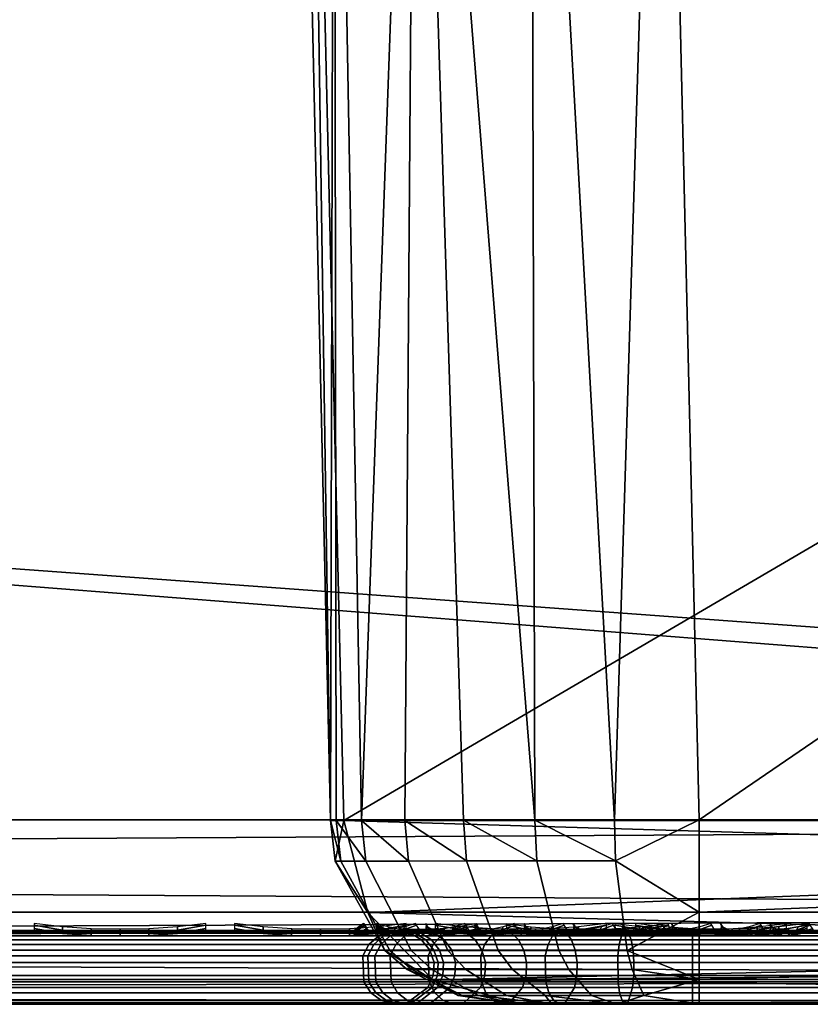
# Model space of a CAD drawing. Header units: inches. Extents: x 0 to 63.6, y -63.6 to 0.
# Tile 157 of 256: x 54.1 to 55.2, y -63.6 to -62.3. Entities that reach past the tile are written whole.
import ezdxf

# ---------------------------------------------------------------- set-up
doc = ezdxf.new("R2010")
doc.units = ezdxf.units.IN
doc.header["$LTSCALE"] = 0.03937
doc.header["$MEASUREMENT"] = 0
for name, color, linetype in [('A-FURN-3-ST', 151, 'Continuous'), ('A-FURN-3-ST-BK', 151, 'Continuous'), ('A-FURN-3-ST-SEAM', 250, 'Continuous'), ('A-FURN-3-STITCH', 15, 'Continuous')]:
    doc.layers.add(name, color=color, linetype=linetype)

msp = doc.modelspace()

# ---------------------------------------------------------------- meshes
at = {"layer": 'A-FURN-3-ST'}
mesh = msp.add_polyface(dxfattribs=at)
corners = [(58.7891, -63.6396, 5.25), (36.1387, -63.6396, 5.25), (58.7891, -63.6061, 5.125), (36.1387, -63.6061, 5.125), (58.7891, -63.5146, 5.0335), (36.1387, -63.5146, 5.0335), (58.7891, -63.3896, 5), (36.1387, -63.3896, 5), (58.1891, -63.3896, 18), (36.7388, -63.3896, 18), (58.1891, -63.5146, 17.9665), (36.7388, -63.5146, 17.9665), (58.1891, -63.6061, 17.875), (36.7388, -63.6061, 17.875), (58.1891, -63.6396, 17.75), (36.7388, -63.6396, 17.75), (36.3576, -63.5924, 17.8203), (36.3841, -63.6275, 17.7562), (36.5579, -63.6275, 17.809), (36.5444, -63.5924, 17.8771), (36.5729, -63.6396, 17.7337), (36.4135, -63.6396, 17.6853), (36.5385, -63.5665, 17.9069), (36.5254, -63.4451, 17.9727), (36.5242, -63.3899, 17.9789), (36.3202, -63.4454, 17.9104), (36.3178, -63.3903, 17.9162), (36.3459, -63.5666, 17.8484), (36.4045, -61.7228, 17.9625), (36.6888, -61.7078, 18), (36.2785, -60.0581, 17.9625), (36.5619, -60.0301, 18), (58.1416, -61.2762, 18), (58.0174, -59.1659, 18), (36.3583, -58.36, 18), (57.8166, -57.0616, 18), (36.0784, -56.7009, 18), (35.7229, -55.0564, 18), (58.0995, -57.0299, 17.9625), (57.8211, -54.9239, 17.9625), (59.0391, -63.6396, 16.9), (35.8887, -63.6396, 5.5), (59.0391, -63.6396, 5.5), (35.8887, -63.6396, 16.9), (36.1377, -63.6396, 17.501), (36.2665, -63.6396, 17.6067), (36.0894, -61.7356, 5), (58.7412, -61.2543, 5), (35.9644, -60.0855, 5), (58.6158, -59.1221, 5), (35.764, -58.4429, 5), (58.413, -56.9959, 5), (35.4886, -56.8111, 5), (35.1388, -55.1937, 5)]
mesh.append_faces([[corners[k] for k in face] for face in [(0, 1, 2), (2, 1, 3), (2, 3, 4), (4, 3, 5), (4, 5, 6), (6, 5, 7), (8, 9, 10), (10, 9, 11), (10, 11, 12), (12, 11, 13), (12, 13, 14), (14, 13, 15), (16, 17, 18, 19), (19, 18, 13), (13, 18, 15), (15, 18, 20), (20, 18, 21), (21, 18, 17), (19, 13, 22), (22, 13, 11), (22, 11, 23), (23, 11, 9), (23, 9, 24), (23, 24, 25), (25, 24, 26), (27, 16, 19, 22), (25, 27, 22, 23), (28, 26, 24), (28, 24, 29), (29, 24, 9), (28, 29, 30), (30, 29, 31), (9, 8, 29), (29, 8, 32), (29, 32, 31), (31, 32, 33), (31, 33, 34), (34, 33, 35), (34, 35, 36), (36, 35, 37), (33, 38, 35), (35, 38, 39), (40, 41, 42), (42, 41, 1), (42, 1, 0), (40, 14, 15), (40, 15, 43), (44, 15, 45), (45, 15, 21), (21, 15, 20), (43, 41, 40), (7, 46, 6), (6, 46, 47), (47, 46, 48), (47, 48, 49), (49, 48, 50), (49, 50, 51), (51, 50, 52), (51, 52, 53)]])
at = {"layer": 'A-FURN-3-ST-BK'}
mesh = msp.add_polyface(dxfattribs=at)
corners = [(59.1145, -59.0866, 16.9), (59.0771, -59.0886, 17.1847), (58.9101, -56.9421, 16.9), (58.0174, -59.1659, 18), (58.0996, -57.0302, 17.9625), (58.3013, -59.1449, 17.9625), (58.1416, -61.2762, 18), (58.4261, -61.2656, 17.9625), (58.4037, -63.3898, 17.9789), (58.61, -63.39, 17.9162), (58.6912, -61.2557, 17.8526), (58.8002, -63.3902, 17.8146), (58.9189, -61.2474, 17.6778), (59.1037, -63.3905, 17.5111), (59.0936, -61.2412, 17.45), (58.5659, -59.1254, 17.8526), (58.7931, -59.1087, 17.6778), (58.9675, -59.0962, 17.45), (55.0504, -63.3896, 18), (55.0009, -61.2934, 18), (54.8717, -59.2006, 18), (57.8166, -57.0616, 18), (54.8227, -61.3508, 18.0337), (54.6997, -59.3144, 18.0337), (54.6667, -61.3573, 18.1303), (54.544, -59.3267, 18.1303), (54.556, -61.3619, 18.2768), (54.4336, -59.3354, 18.2768), (54.5057, -61.364, 18.4534), (54.3834, -59.3394, 18.4534), (54.5203, -61.3129, 18.6363), (54.3921, -59.2384, 18.6363), (54.1859, -57.3206, 18.4534), (54.236, -57.3148, 18.2768), (54.346, -57.302, 18.1303), (54.5011, -57.2839, 18.0337), (54.5693, -63.3907, 18.6363), (58.1794, -61.2758, 31.5452), (58.0552, -59.1641, 31.5452), (57.8543, -57.0583, 31.5452), (58.2269, -63.3906, 31.5452), (58.3146, -61.3252, 31.8898), (58.5086, -61.3175, 32.204), (58.7037, -63.3904, 32.3801), (58.7571, -61.3077, 32.4772), (58.945, -63.3902, 32.5953), (59.0515, -61.296, 32.6999), (58.0033, -57.1929, 31.8898), (58.1957, -59.2563, 31.8898), (58.3893, -59.2417, 32.204), (58.1963, -57.1715, 32.204), (58.6373, -59.223, 32.4772), (58.4435, -57.144, 32.4772), (58.9311, -59.2009, 32.6999), (58.7363, -57.1115, 32.6999), (59.1479, -59.084, 5.125), (59.1145, -59.0866, 5.25), (58.9434, -56.9384, 5.125), (58.9101, -56.9421, 5.25)]
mesh.append_faces([[corners[k] for k in face] for face in [(0, 1, 2), (3, 4, 5), (3, 5, 6), (6, 5, 7), (6, 7, 8), (9, 7, 10), (11, 10, 12), (13, 12, 14), (10, 7, 5, 15), (12, 10, 15, 16), (17, 14, 12, 16), (6, 18, 19), (6, 19, 3), (3, 19, 20), (3, 20, 21), (19, 22, 23), (23, 22, 24, 25), (25, 24, 26, 27), (27, 26, 28, 29), (29, 28, 30), (30, 31, 29), (29, 31, 32), (29, 32, 33, 27), (27, 33, 34, 25), (25, 34, 35, 23), (23, 35, 20), (20, 19, 23), (36, 37, 30), (30, 37, 38), (30, 38, 31), (31, 38, 39), (37, 40, 41), (42, 43, 44), (44, 45, 46), (47, 38, 48), (47, 48, 49, 50), (50, 49, 51, 52), (52, 51, 53, 54), (38, 37, 48), (48, 37, 41), (48, 41, 42, 49), (49, 42, 44, 51), (51, 44, 46, 53), (55, 56, 57), (56, 0, 58)]])
mesh = msp.add_polyface(dxfattribs=at)
corners = [(58.2269, -63.3906, 31.5452), (54.5693, -63.3907, 18.6363), (56.4043, -63.4458, 25.089), (54.6019, -63.5152, 18.6271), (56.4689, -63.5668, 25.0707), (54.6899, -63.6063, 18.6021), (56.4983, -63.5927, 25.0624), (56.5649, -63.6276, 25.0435), (58.3474, -63.6063, 31.511), (58.4674, -63.6396, 31.4771), (54.8099, -63.6396, 18.5682), (58.2594, -63.5152, 31.536), (54.936, -63.3899, 18.0133), (55.0504, -63.3896, 18), (54.9374, -63.445, 18.0194), (55.0504, -63.5146, 18.0335), (54.9528, -63.5665, 18.0847), (55.0504, -63.6061, 18.125), (54.9597, -63.5923, 18.1142), (54.9756, -63.6275, 18.1818), (54.9048, -63.6275, 18.2074), (54.8739, -63.5924, 18.1453), (54.8418, -63.6275, 18.2485), (54.7975, -63.5924, 18.1952), (55.0504, -63.6396, 18.25), (54.939, -63.6396, 18.2762), (54.851, -63.6396, 18.3492), (54.7897, -63.6275, 18.3029), (54.8304, -63.4452, 18.058), (54.8277, -63.3901, 18.0524), (54.8604, -63.5666, 18.1181), (54.7781, -63.5666, 18.1718), (58.1891, -63.3896, 18), (58.1891, -63.5146, 18.0335), (58.1891, -63.6061, 18.125), (58.1891, -63.6396, 18.25), (58.1416, -61.2762, 18), (55.0009, -61.2934, 18), (54.8227, -61.3508, 18.0337), (58.1794, -61.2758, 31.5452), (54.8047, -63.6396, 18.4539)]
mesh.append_faces([[corners[k] for k in face] for face in [(0, 1, 2), (2, 1, 3), (2, 3, 4), (4, 3, 5), (4, 5, 6), (6, 5, 7), (6, 7, 8), (9, 7, 10), (10, 7, 5), (6, 8, 4), (4, 11, 2), (12, 13, 14), (14, 13, 15), (14, 15, 16), (16, 15, 17), (16, 17, 18), (18, 17, 19), (18, 19, 20, 21), (21, 20, 22, 23), (17, 24, 19), (19, 24, 25), (19, 25, 20), (20, 25, 22), (25, 26, 22), (22, 26, 27), (28, 29, 14), (14, 29, 12), (28, 14, 16, 30), (30, 16, 18, 21), (23, 31, 30, 21), (13, 32, 15), (15, 32, 33), (15, 33, 17), (17, 33, 34), (17, 34, 24), (24, 34, 35), (32, 13, 36), (13, 12, 37), (37, 12, 38), (12, 29, 38), (0, 39, 1), (10, 24, 9), (9, 24, 35), (40, 26, 10), (10, 26, 25), (10, 25, 24)]])
mesh = msp.add_polyface(dxfattribs=at)
corners = [(54.7975, -63.5924, 18.1952), (54.8418, -63.6275, 18.2485), (54.7897, -63.6275, 18.3029), (54.7344, -63.5925, 18.2611), (54.7516, -63.6275, 18.3678), (54.6882, -63.5925, 18.3398), (54.7293, -63.6275, 18.4397), (54.6612, -63.5925, 18.4269), (54.724, -63.6275, 18.5148), (54.6548, -63.5925, 18.5179), (54.6899, -63.6063, 18.6021), (54.8099, -63.6396, 18.5682), (54.8047, -63.6396, 18.4539), (54.851, -63.6396, 18.3492), (54.6245, -63.5668, 18.5193), (54.6019, -63.5152, 18.6271), (54.5573, -63.4457, 18.5223), (54.5693, -63.3907, 18.6363), (54.5509, -63.3907, 18.5226), (54.5653, -63.4457, 18.4089), (54.559, -63.3907, 18.4077), (54.599, -63.4456, 18.3003), (54.5932, -63.3907, 18.2977), (54.6566, -63.4455, 18.2023), (54.6516, -63.3905, 18.1985), (54.7352, -63.4454, 18.1201), (54.7312, -63.3903, 18.1153), (54.8304, -63.4452, 18.058), (54.8277, -63.3901, 18.0524), (54.7781, -63.5666, 18.1718), (54.8604, -63.5666, 18.1181), (54.7102, -63.5667, 18.2428), (54.6605, -63.5668, 18.3275), (54.6313, -63.5668, 18.4213), (54.5203, -61.3129, 18.6363), (54.5057, -61.364, 18.4534), (54.8227, -61.3508, 18.0337), (54.6667, -61.3573, 18.1303), (54.556, -61.3619, 18.2768)]
mesh.append_faces([[corners[k] for k in face] for face in [(0, 1, 2, 3), (3, 2, 4, 5), (5, 4, 6, 7), (7, 6, 8, 9), (9, 8, 10), (10, 8, 11), (11, 8, 12), (12, 8, 6), (12, 6, 4), (2, 13, 4), (4, 13, 12), (9, 10, 14), (14, 10, 15), (14, 15, 16), (16, 15, 17), (16, 17, 18), (16, 18, 19), (19, 18, 20), (19, 20, 21), (21, 20, 22), (21, 22, 23), (23, 22, 24), (23, 24, 25), (25, 24, 26), (25, 26, 27), (27, 26, 28), (29, 25, 27, 30), (29, 0, 3, 31), (31, 3, 5, 32), (32, 5, 7, 33), (33, 7, 9, 14), (25, 29, 31, 23), (23, 31, 32, 21), (21, 32, 33, 19), (19, 33, 14, 16), (34, 35, 18), (34, 18, 17), (36, 28, 37), (28, 26, 37), (37, 26, 24), (37, 24, 22), (37, 22, 38), (38, 22, 20), (38, 20, 18), (38, 18, 35)]])
at = {"layer": 'A-FURN-3-ST-SEAM'}
mesh = msp.add_polyface(dxfattribs=at)
corners = [(51.0302, -63.5662, 17.8563), (51.0302, -63.5524, 17.8675), (58.1805, -63.5524, 17.8675), (58.1805, -63.5662, 17.8563), (58.3568, -63.5524, 17.8512), (58.3547, -63.5662, 17.8401), (58.3625, -63.5396, 17.8831), (58.3595, -63.5431, 17.866), (58.1805, -63.5396, 17.9), (58.1805, -63.5431, 17.8826), (51.0302, -63.5396, 17.9), (51.0302, -63.5431, 17.8826), (43.8799, -63.5396, 17.9), (58.3537, -63.5829, 17.8344), (58.1805, -63.5829, 17.8505), (51.0302, -63.5829, 17.8505), (51.0302, -63.6168, 17.8588), (51.0302, -63.6006, 17.8515), (58.1805, -63.6006, 17.8515), (58.1805, -63.6168, 17.8588), (58.3538, -63.6006, 17.8354), (58.3552, -63.6168, 17.8426), (58.3603, -63.6378, 17.8701), (58.1805, -63.6378, 17.8868), (51.0302, -63.6378, 17.8868), (51.0302, -63.6345, 17.9217), (51.0302, -63.6393, 17.9045), (58.1805, -63.6393, 17.9045), (58.1805, -63.6345, 17.9217), (58.3635, -63.6393, 17.8875), (58.3666, -63.6345, 17.9044), (58.3713, -63.5741, 17.9294), (58.3698, -63.5584, 17.9214), (58.1805, -63.5584, 17.939), (58.1805, -63.5741, 17.9472), (51.0302, -63.5584, 17.939), (51.0302, -63.5741, 17.9472), (58.3673, -63.5467, 17.9082), (58.1805, -63.5467, 17.9255), (51.0302, -63.5467, 17.9255), (43.8799, -63.5467, 17.9255), (51.0302, -63.6092, 17.9459), (58.1805, -63.6092, 17.9459), (58.371, -63.6092, 17.9282), (51.0302, -63.6241, 17.9362), (58.1805, -63.6241, 17.9362), (58.3693, -63.6241, 17.9187), (43.8799, -63.5524, 17.8675), (43.8799, -63.5431, 17.8826), (43.8799, -63.6006, 17.8515), (43.8799, -63.5829, 17.8505), (43.8799, -63.6393, 17.9045), (43.8799, -63.6378, 17.8868)]
mesh.append_faces([[corners[k] for k in face] for face in [(0, 1, 2, 3), (3, 2, 4, 5), (6, 7, 8), (8, 7, 9), (8, 9, 10), (10, 9, 11), (10, 11, 12), (5, 13, 14, 3), (3, 14, 15, 0), (16, 17, 18, 19), (19, 18, 20, 21), (21, 22, 23, 19), (19, 23, 24, 16), (25, 26, 27, 28), (28, 27, 29, 30), (31, 32, 33, 34), (34, 33, 35, 36), (32, 37, 38, 33), (33, 38, 39, 35), (38, 6, 8), (38, 8, 39), (39, 8, 10), (39, 10, 40), (36, 41, 42, 34), (34, 42, 43, 31), (41, 44, 45, 42), (42, 45, 46, 43), (44, 25, 28, 45), (45, 28, 30, 46), (47, 48, 11, 1), (1, 11, 9, 2), (2, 9, 7, 4), (49, 50, 15, 17), (17, 15, 14, 18), (18, 14, 13, 20), (51, 52, 24, 26), (26, 24, 23, 27), (27, 23, 22, 29)]])
mesh = msp.add_polyface(dxfattribs=at)
corners = [(54.6711, -63.6393, 18.3369), (54.6873, -63.6378, 18.344), (54.6612, -63.6378, 18.4288), (54.6438, -63.6393, 18.4255), (54.6552, -63.6378, 18.5188), (54.6375, -63.6393, 18.5197), (54.6693, -63.6378, 18.6057), (54.6522, -63.6393, 18.6105), (54.6357, -63.6345, 18.6152), (54.6203, -63.6345, 18.5205), (54.6269, -63.6345, 18.4224), (54.6554, -63.6345, 18.3299), (54.6901, -63.5584, 18.2365), (54.6835, -63.5741, 18.2316), (54.6321, -63.5741, 18.3197), (54.6395, -63.5584, 18.323), (54.6019, -63.5741, 18.4177), (54.6099, -63.5584, 18.4192), (54.5949, -63.5741, 18.5217), (54.6031, -63.5584, 18.5213), (54.6112, -63.5741, 18.6222), (54.6191, -63.5584, 18.6199), (54.632, -63.5467, 18.6163), (54.6165, -63.5467, 18.5207), (54.6231, -63.5467, 18.4217), (54.6518, -63.5467, 18.3284), (54.7008, -63.5467, 18.2446), (54.6756, -63.5396, 18.3379), (54.6482, -63.5396, 18.4264), (54.642, -63.5396, 18.5195), (54.6566, -63.5396, 18.6093), (54.6653, -63.5431, 18.4296), (54.6593, -63.5431, 18.5186), (54.6733, -63.5431, 18.6045), (54.6125, -63.6092, 18.6218), (54.5962, -63.6092, 18.5217), (54.6031, -63.6092, 18.4179), (54.6332, -63.6092, 18.3202), (54.6846, -63.6092, 18.2324), (54.6218, -63.6241, 18.6192), (54.6059, -63.6241, 18.5212), (54.6127, -63.6241, 18.4197), (54.6421, -63.6241, 18.3241), (54.6923, -63.6241, 18.2382), (54.7039, -63.6345, 18.2469), (54.6962, -63.6168, 18.598), (54.6831, -63.6168, 18.5174), (54.6887, -63.6168, 18.4339), (54.6878, -63.5524, 18.6004), (54.6744, -63.5524, 18.5179), (54.6801, -63.5524, 18.4323)]
mesh.append_faces([[corners[k] for k in face] for face in [(0, 1, 2, 3), (3, 2, 4, 5), (5, 4, 6, 7), (7, 8, 9, 5), (5, 9, 10, 3), (3, 10, 11, 0), (12, 13, 14, 15), (15, 14, 16, 17), (17, 16, 18, 19), (19, 18, 20, 21), (21, 22, 23, 19), (19, 23, 24, 17), (17, 24, 25, 15), (15, 25, 26, 12), (27, 25, 28), (28, 25, 24), (28, 24, 29), (29, 24, 23), (29, 23, 30), (30, 23, 22), (31, 27, 28), (31, 28, 32), (32, 28, 29), (32, 29, 33), (33, 29, 30), (34, 20, 18, 35), (35, 18, 16, 36), (36, 16, 14, 37), (37, 14, 13, 38), (39, 34, 35, 40), (40, 35, 36, 41), (41, 36, 37, 42), (42, 37, 38, 43), (8, 39, 40, 9), (9, 40, 41, 10), (10, 41, 42, 11), (11, 42, 43, 44), (45, 6, 4, 46), (46, 4, 2, 47), (33, 48, 49, 32), (32, 49, 50, 31)]])
mesh = msp.add_polyface(dxfattribs=at)
corners = [(55.91, -63.5524, 22.9037), (55.9208, -63.5662, 22.9006), (54.6987, -63.5662, 18.5973), (54.6878, -63.5524, 18.6004), (54.9584, -63.5524, 18.142), (54.9609, -63.5662, 18.153), (55.0414, -63.5662, 18.1437), (55.0414, -63.5524, 18.1325), (57.1341, -63.5662, 18.1437), (57.1341, -63.5524, 18.1325), (57.1341, -63.6006, 18.1485), (57.1341, -63.5829, 18.1495), (55.0414, -63.5829, 18.1495), (55.0414, -63.6006, 18.1485), (54.9622, -63.5829, 18.1586), (54.962, -63.6006, 18.1576), (54.7033, -63.6006, 18.596), (54.7043, -63.5829, 18.5957), (55.9264, -63.5829, 22.899), (55.9254, -63.6006, 22.8993), (55.9183, -63.6168, 22.9013), (54.6962, -63.6168, 18.598), (54.9603, -63.6168, 18.1505), (55.0414, -63.6168, 18.1412), (57.1341, -63.6168, 18.1412), (57.1341, -63.6393, 18.0955), (57.1341, -63.6378, 18.1132), (55.0414, -63.6378, 18.1132), (55.0414, -63.6393, 18.0955), (54.954, -63.6378, 18.1232), (54.95, -63.6393, 18.106), (54.6522, -63.6393, 18.6105), (54.6693, -63.6378, 18.6057), (55.8914, -63.6378, 22.9089), (55.8744, -63.6393, 22.9138), (55.8579, -63.6345, 22.9185), (54.6357, -63.6345, 18.6152), (54.9461, -63.6345, 18.0892), (55.0414, -63.6345, 18.0783), (57.1341, -63.6345, 18.0783), (57.1341, -63.5584, 18.061), (57.1341, -63.5741, 18.0528), (55.0414, -63.5741, 18.0528), (55.0414, -63.5584, 18.061), (54.6191, -63.5584, 18.6199), (54.6112, -63.5741, 18.6222), (55.8334, -63.5741, 22.9254), (55.8412, -63.5584, 22.9232), (55.8542, -63.5467, 22.9195), (54.632, -63.5467, 18.6163), (55.0414, -63.5467, 18.0745), (57.1341, -63.5467, 18.0745), (55.0414, -63.5396, 18.1), (54.951, -63.5396, 18.1104), (54.6566, -63.5396, 18.6093), (55.8787, -63.5396, 22.9125), (55.0414, -63.5431, 18.1174), (57.1341, -63.5396, 18.1), (54.9549, -63.5431, 18.1273), (54.6733, -63.5431, 18.6045), (55.8954, -63.5431, 22.9078), (55.8346, -63.6092, 22.9251), (54.6125, -63.6092, 18.6218), (55.0414, -63.6092, 18.0541), (57.1341, -63.6092, 18.0541), (55.8439, -63.6241, 22.9224), (54.6218, -63.6241, 18.6192), (55.0414, -63.6241, 18.0638), (57.1341, -63.6241, 18.0638), (54.9428, -63.6241, 18.0751)]
mesh.append_faces([[corners[k] for k in face] for face in [(0, 1, 2, 3), (4, 5, 6, 7), (7, 6, 8, 9), (10, 11, 12, 13), (13, 12, 14, 15), (16, 17, 18, 19), (19, 20, 21, 16), (15, 22, 23, 13), (13, 23, 24, 10), (25, 26, 27, 28), (28, 27, 29, 30), (31, 32, 33, 34), (34, 35, 36, 31), (30, 37, 38, 28), (28, 38, 39, 25), (40, 41, 42, 43), (44, 45, 46, 47), (47, 48, 49, 44), (43, 50, 51, 40), (52, 51, 50), (52, 50, 53), (54, 49, 55), (55, 49, 48), (56, 57, 52), (56, 52, 58), (59, 54, 60), (60, 54, 55), (61, 46, 45, 62), (63, 42, 41, 64), (65, 61, 62, 66), (67, 63, 64, 68), (35, 65, 66, 36), (37, 69, 67, 38), (38, 67, 68, 39), (20, 33, 32, 21), (22, 29, 27, 23), (23, 27, 26, 24), (1, 18, 17, 2), (5, 14, 12, 6), (6, 12, 11, 8), (60, 0, 3, 59), (58, 4, 7, 56)]])
mesh = msp.add_polyface(dxfattribs=at)
corners = [(54.6878, -63.5524, 18.6004), (54.6987, -63.5662, 18.5973), (54.6857, -63.5662, 18.5173), (54.6744, -63.5524, 18.5179), (54.6912, -63.5662, 18.4344), (54.6801, -63.5524, 18.4323), (54.7153, -63.5662, 18.3563), (54.705, -63.5524, 18.3518), (54.7563, -63.5662, 18.2862), (54.7473, -63.5524, 18.2794), (54.813, -63.5662, 18.2266), (54.8058, -63.5524, 18.2179), (54.7601, -63.6006, 18.2891), (54.7609, -63.5829, 18.2897), (54.7206, -63.5829, 18.3587), (54.7196, -63.6006, 18.3583), (54.6969, -63.5829, 18.4355), (54.6959, -63.6006, 18.4353), (54.6915, -63.5829, 18.517), (54.6904, -63.6006, 18.5171), (54.7043, -63.5829, 18.5957), (54.7033, -63.6006, 18.596), (54.6962, -63.6168, 18.598), (54.6831, -63.6168, 18.5174), (54.6887, -63.6168, 18.4339), (54.7129, -63.6168, 18.3553), (54.7542, -63.6168, 18.2847), (54.8113, -63.6168, 18.2246), (54.816, -63.6006, 18.2303), (54.782, -63.6393, 18.1895), (54.7934, -63.6378, 18.2031), (54.7318, -63.6378, 18.2678), (54.7177, -63.6393, 18.2572), (54.6873, -63.6378, 18.344), (54.6711, -63.6393, 18.3369), (54.6554, -63.6345, 18.3299), (54.7039, -63.6345, 18.2469), (54.771, -63.6345, 18.1764), (54.7599, -63.5584, 18.1631), (54.7547, -63.5741, 18.1568), (54.6835, -63.5741, 18.2316), (54.6901, -63.5584, 18.2365), (54.7008, -63.5467, 18.2446), (54.7686, -63.5467, 18.1734), (54.7849, -63.5396, 18.193), (54.7217, -63.5396, 18.2594), (54.6756, -63.5396, 18.3379), (54.6518, -63.5467, 18.3284), (54.7961, -63.5431, 18.2063), (54.7352, -63.5431, 18.2704), (54.6911, -63.5431, 18.3457), (54.6653, -63.5431, 18.4296), (54.6846, -63.6092, 18.2324), (54.7555, -63.6092, 18.1578), (54.6923, -63.6241, 18.2382), (54.7617, -63.6241, 18.1653), (54.6612, -63.6378, 18.4288)]
mesh.append_faces([[corners[k] for k in face] for face in [(0, 1, 2, 3), (3, 2, 4, 5), (5, 4, 6, 7), (7, 6, 8, 9), (9, 8, 10, 11), (12, 13, 14, 15), (15, 14, 16, 17), (17, 16, 18, 19), (19, 18, 20, 21), (21, 22, 23, 19), (19, 23, 24, 17), (17, 24, 25, 15), (15, 25, 26, 12), (12, 26, 27, 28), (29, 30, 31, 32), (32, 31, 33, 34), (34, 35, 36, 32), (32, 36, 37, 29), (38, 39, 40, 41), (41, 42, 43, 38), (44, 43, 45), (45, 43, 42), (45, 42, 46), (46, 42, 47), (48, 44, 49), (49, 44, 45), (49, 45, 50), (50, 45, 46), (50, 46, 51), (52, 40, 39, 53), (54, 52, 53, 55), (36, 54, 55, 37), (24, 56, 33, 25), (25, 33, 31, 26), (26, 31, 30, 27), (1, 20, 18, 2), (2, 18, 16, 4), (4, 16, 14, 6), (6, 14, 13, 8), (51, 5, 7, 50), (50, 7, 9, 49), (49, 9, 11, 48)]])
mesh = msp.add_polyface(dxfattribs=at)
corners = [(54.8058, -63.5524, 18.2179), (54.813, -63.5662, 18.2266), (54.8826, -63.5662, 18.1811), (54.8776, -63.5524, 18.171), (54.9609, -63.5662, 18.153), (54.9584, -63.5524, 18.142), (54.962, -63.6006, 18.1576), (54.9622, -63.5829, 18.1586), (54.8852, -63.5829, 18.1863), (54.8848, -63.6006, 18.1854), (54.8167, -63.5829, 18.231), (54.816, -63.6006, 18.2303), (54.7609, -63.5829, 18.2897), (54.7601, -63.6006, 18.2891), (54.8113, -63.6168, 18.2246), (54.8815, -63.6168, 18.1788), (54.9603, -63.6168, 18.1505), (54.95, -63.6393, 18.106), (54.954, -63.6378, 18.1232), (54.869, -63.6378, 18.1537), (54.8611, -63.6393, 18.1379), (54.7934, -63.6378, 18.2031), (54.782, -63.6393, 18.1895), (54.771, -63.6345, 18.1764), (54.8535, -63.6345, 18.1225), (54.9461, -63.6345, 18.0892), (55.0414, -63.5584, 18.061), (55.0414, -63.5741, 18.0528), (54.9404, -63.5741, 18.0644), (54.9422, -63.5584, 18.0724), (54.8421, -63.5741, 18.0997), (54.8458, -63.5584, 18.107), (54.7547, -63.5741, 18.1568), (54.7599, -63.5584, 18.1631), (54.7686, -63.5467, 18.1734), (54.8518, -63.5467, 18.1191), (54.9453, -63.5467, 18.0855), (55.0414, -63.5467, 18.0745), (54.951, -63.5396, 18.1104), (54.8632, -63.5396, 18.1419), (54.7849, -63.5396, 18.193), (54.9549, -63.5431, 18.1273), (55.0414, -63.5396, 18.1), (54.8709, -63.5431, 18.1575), (54.7961, -63.5431, 18.2063), (54.7555, -63.6092, 18.1578), (54.8427, -63.6092, 18.1009), (54.9407, -63.6092, 18.0657), (55.0414, -63.6092, 18.0541), (54.7617, -63.6241, 18.1653), (54.847, -63.6241, 18.1096), (54.9428, -63.6241, 18.0751), (55.0414, -63.6241, 18.0638), (54.7563, -63.5662, 18.2862)]
mesh.append_faces([[corners[k] for k in face] for face in [(0, 1, 2, 3), (3, 2, 4, 5), (6, 7, 8, 9), (9, 8, 10, 11), (11, 10, 12, 13), (11, 14, 15, 9), (9, 15, 16, 6), (17, 18, 19, 20), (20, 19, 21, 22), (22, 23, 24, 20), (20, 24, 25, 17), (26, 27, 28, 29), (29, 28, 30, 31), (31, 30, 32, 33), (33, 34, 35, 31), (31, 35, 36, 29), (29, 36, 37, 26), (38, 37, 36), (38, 36, 39), (39, 36, 35), (39, 35, 40), (40, 35, 34), (41, 42, 38), (41, 38, 43), (43, 38, 39), (43, 39, 44), (44, 39, 40), (45, 32, 30, 46), (46, 30, 28, 47), (47, 28, 27, 48), (49, 45, 46, 50), (50, 46, 47, 51), (51, 47, 48, 52), (23, 49, 50, 24), (24, 50, 51, 25), (14, 21, 19, 15), (15, 19, 18, 16), (53, 12, 10, 1), (1, 10, 8, 2), (2, 8, 7, 4), (44, 0, 3, 43), (43, 3, 5, 41)]])
mesh = msp.add_polyface(dxfattribs=at)
corners = [(58.3542, -63.5524, 31.5102), (58.3651, -63.5662, 31.5071), (55.9208, -63.5662, 22.9006), (55.91, -63.5524, 22.9037), (57.1341, -63.5524, 18.1325), (57.1341, -63.5662, 18.1437), (58.1805, -63.5662, 18.1437), (58.1805, -63.5524, 18.1325), (58.1805, -63.6006, 18.1485), (58.1805, -63.5829, 18.1495), (57.1341, -63.5829, 18.1495), (57.1341, -63.6006, 18.1485), (55.9254, -63.6006, 22.8993), (55.9264, -63.5829, 22.899), (58.3706, -63.5829, 31.5055), (58.3697, -63.6006, 31.5058), (58.3626, -63.6168, 31.5078), (55.9183, -63.6168, 22.9013), (57.1341, -63.6168, 18.1412), (58.1805, -63.6168, 18.1412), (58.1805, -63.6393, 18.0955), (58.1805, -63.6378, 18.1132), (57.1341, -63.6378, 18.1132), (57.1341, -63.6393, 18.0955), (55.8744, -63.6393, 22.9138), (55.8914, -63.6378, 22.9089), (58.3357, -63.6378, 31.5155), (58.3186, -63.6393, 31.5203), (58.3021, -63.6345, 31.525), (55.8579, -63.6345, 22.9185), (57.1341, -63.6345, 18.0783), (58.1805, -63.6345, 18.0783), (58.3238, -63.5584, 18.052), (58.3227, -63.5741, 18.0439), (58.1805, -63.5741, 18.0528), (58.1805, -63.5584, 18.061), (57.1341, -63.5741, 18.0528), (57.1341, -63.5584, 18.061), (55.8412, -63.5584, 22.9232), (55.8334, -63.5741, 22.9254), (58.2776, -63.5741, 31.532), (58.2855, -63.5584, 31.5297), (58.2984, -63.5467, 31.526), (55.8542, -63.5467, 22.9195), (57.1341, -63.5467, 18.0745), (58.1805, -63.5467, 18.0745), (58.1805, -63.5396, 18.1), (58.3254, -63.5467, 18.0654), (57.1341, -63.5396, 18.1), (55.0414, -63.5396, 18.1), (55.8787, -63.5396, 22.9125), (58.323, -63.5396, 31.5191), (58.1805, -63.5431, 18.1174), (58.3286, -63.5396, 18.0907), (57.1341, -63.5431, 18.1174), (55.0414, -63.5431, 18.1174), (55.8954, -63.5431, 22.9078), (58.3397, -63.5431, 31.5143), (58.2789, -63.6092, 31.5316), (55.8346, -63.6092, 22.9251), (57.1341, -63.6092, 18.0541), (58.1805, -63.6092, 18.0541), (58.3229, -63.6092, 18.0452), (58.2882, -63.6241, 31.529), (55.8439, -63.6241, 22.9224), (57.1341, -63.6241, 18.0638), (58.1805, -63.6241, 18.0638), (58.3241, -63.6241, 18.0548), (55.0414, -63.5524, 18.1325)]
mesh.append_faces([[corners[k] for k in face] for face in [(0, 1, 2, 3), (4, 5, 6, 7), (8, 9, 10, 11), (12, 13, 14, 15), (15, 16, 17, 12), (11, 18, 19, 8), (20, 21, 22, 23), (24, 25, 26, 27), (27, 28, 29, 24), (23, 30, 31, 20), (32, 33, 34, 35), (35, 34, 36, 37), (38, 39, 40, 41), (41, 42, 43, 38), (37, 44, 45, 35), (46, 47, 45), (46, 45, 48), (48, 45, 44), (48, 44, 49), (50, 43, 51), (51, 43, 42), (52, 53, 46), (52, 46, 54), (54, 46, 48), (54, 48, 55), (56, 50, 57), (57, 50, 51), (58, 40, 39, 59), (60, 36, 34, 61), (61, 34, 33, 62), (63, 58, 59, 64), (65, 60, 61, 66), (66, 61, 62, 67), (28, 63, 64, 29), (30, 65, 66, 31), (16, 26, 25, 17), (18, 22, 21, 19), (1, 14, 13, 2), (5, 10, 9, 6), (57, 0, 3, 56), (55, 68, 4, 54), (54, 4, 7, 52)]])
at = {"layer": 'A-FURN-3-STITCH'}
mesh = msp.add_polymesh((7, 4), dxfattribs=at)
for k, corner in enumerate([(54.1497, -63.5303, 17.9558), (54.1497, -63.5325, 17.9543), (54.1496, -63.5368, 17.9514), (54.1496, -63.5389, 17.9499), (54.1881, -63.5346, 17.9615), (54.1882, -63.5393, 17.9637), (54.1881, -63.5436, 17.9608), (54.188, -63.5432, 17.9556), (54.227, -63.5372, 17.9646), (54.2271, -63.5419, 17.9669), (54.227, -63.5462, 17.964), (54.2269, -63.5458, 17.9588), (54.2661, -63.538, 17.9652), (54.2662, -63.5427, 17.9675), (54.2661, -63.547, 17.9646), (54.266, -63.5467, 17.9594), (54.3052, -63.5372, 17.9633), (54.3052, -63.5419, 17.9656), (54.3051, -63.5462, 17.9627), (54.3051, -63.5458, 17.9575), (54.3439, -63.5346, 17.9589), (54.344, -63.5393, 17.9611), (54.3439, -63.5436, 17.9582), (54.3438, -63.5432, 17.953), (54.3822, -63.5303, 17.9519), (54.3821, -63.5325, 17.9505), (54.3821, -63.5368, 17.9476), (54.3821, -63.539, 17.9461)]):
    mesh.set_mesh_vertex(divmod(k, 4), corner)
mesh = msp.add_polymesh((7, 4), dxfattribs=at)
for k, corner in enumerate([(54.4212, -63.5303, 17.9558), (54.4212, -63.5325, 17.9543), (54.4211, -63.5368, 17.9514), (54.4211, -63.5389, 17.9499), (54.4597, -63.5346, 17.9615), (54.4597, -63.5393, 17.9637), (54.4597, -63.5436, 17.9608), (54.4596, -63.5432, 17.9556), (54.4986, -63.5372, 17.9646), (54.4986, -63.5419, 17.9669), (54.4985, -63.5462, 17.964), (54.4985, -63.5458, 17.9588), (54.5376, -63.538, 17.9652), (54.5377, -63.5427, 17.9675), (54.5376, -63.547, 17.9646), (54.5375, -63.5467, 17.9594), (54.5767, -63.5372, 17.9633), (54.5767, -63.5419, 17.9656), (54.5767, -63.5462, 17.9627), (54.5766, -63.5458, 17.9575), (54.6155, -63.5346, 17.9589), (54.6155, -63.5393, 17.9611), (54.6154, -63.5436, 17.9582), (54.6154, -63.5432, 17.953), (54.6537, -63.5303, 17.9519), (54.6537, -63.5325, 17.9505), (54.6536, -63.5368, 17.9476), (54.6536, -63.539, 17.9461)]):
    mesh.set_mesh_vertex(divmod(k, 4), corner)
mesh = msp.add_polymesh((7, 4), dxfattribs=at)
for k, corner in enumerate([(54.5961, -63.5303, 18.3781), (54.5976, -63.5325, 18.3781), (54.6005, -63.5368, 18.3781), (54.602, -63.5389, 18.3781), (54.5898, -63.5346, 18.4164), (54.5875, -63.5393, 18.4164), (54.5904, -63.5436, 18.4164), (54.5956, -63.5432, 18.4164), (54.5859, -63.5372, 18.4552), (54.5836, -63.5419, 18.4552), (54.5866, -63.5462, 18.4552), (54.5918, -63.5458, 18.4552), (54.5846, -63.538, 18.4943), (54.5823, -63.5427, 18.4943), (54.5852, -63.547, 18.4943), (54.5904, -63.5467, 18.4943), (54.5858, -63.5372, 18.5334), (54.5835, -63.5419, 18.5334), (54.5864, -63.5462, 18.5334), (54.5916, -63.5458, 18.5334), (54.5895, -63.5346, 18.5722), (54.5873, -63.5393, 18.5722), (54.5902, -63.5436, 18.5722), (54.5954, -63.5432, 18.5722), (54.5958, -63.5303, 18.6106), (54.5972, -63.5325, 18.6106), (54.6001, -63.5368, 18.6106), (54.6016, -63.539, 18.6106)]):
    mesh.set_mesh_vertex(divmod(k, 4), corner)
mesh = msp.add_polymesh((7, 4), dxfattribs=at)
for k, corner in enumerate([(54.613, -63.5303, 18.6169), (54.6144, -63.5325, 18.6166), (54.6173, -63.5368, 18.6159), (54.6187, -63.5389, 18.6156), (54.6156, -63.5346, 18.6557), (54.6134, -63.5393, 18.6562), (54.6163, -63.5436, 18.6555), (54.6213, -63.5432, 18.6543), (54.6209, -63.5372, 18.6944), (54.6187, -63.5419, 18.6949), (54.6215, -63.5462, 18.6942), (54.6266, -63.5458, 18.693), (54.6286, -63.538, 18.7327), (54.6264, -63.5427, 18.7332), (54.6292, -63.547, 18.7325), (54.6343, -63.5467, 18.7313), (54.6388, -63.5372, 18.7704), (54.6366, -63.5419, 18.7709), (54.6395, -63.5462, 18.7703), (54.6445, -63.5458, 18.7691), (54.6515, -63.5346, 18.8073), (54.6492, -63.5393, 18.8078), (54.6521, -63.5436, 18.8072), (54.6571, -63.5432, 18.806), (54.6664, -63.5303, 18.8432), (54.6678, -63.5325, 18.8429), (54.6706, -63.5368, 18.8422), (54.6721, -63.539, 18.8418)]):
    mesh.set_mesh_vertex(divmod(k, 4), corner)
mesh = msp.add_polymesh((7, 4), dxfattribs=at)
for k, corner in enumerate([(54.7484, -63.5303, 18.1433), (54.7496, -63.5325, 18.1441), (54.752, -63.5368, 18.1458), (54.7531, -63.5389, 18.1466), (54.721, -63.5346, 18.1709), (54.7192, -63.5393, 18.1696), (54.7216, -63.5436, 18.1713), (54.7258, -63.5432, 18.1743), (54.6954, -63.5372, 18.2004), (54.6936, -63.5419, 18.199), (54.696, -63.5462, 18.2007), (54.7002, -63.5458, 18.2037), (54.6718, -63.538, 18.2315), (54.6699, -63.5427, 18.2302), (54.6723, -63.547, 18.2319), (54.6766, -63.5467, 18.2349), (54.6502, -63.5372, 18.2641), (54.6484, -63.5419, 18.2628), (54.6507, -63.5462, 18.2644), (54.655, -63.5458, 18.2675), (54.6308, -63.5346, 18.2979), (54.629, -63.5393, 18.2966), (54.6314, -63.5436, 18.2983), (54.6356, -63.5432, 18.3013), (54.6138, -63.5303, 18.3329), (54.615, -63.5325, 18.3337), (54.6173, -63.5368, 18.3354), (54.6186, -63.539, 18.3362)]):
    mesh.set_mesh_vertex(divmod(k, 4), corner)
mesh = msp.add_polymesh((7, 4), dxfattribs=at)
for k, corner in enumerate([(54.6796, -63.5303, 18.8516), (54.6811, -63.5325, 18.8513), (54.6839, -63.5368, 18.8506), (54.6853, -63.5389, 18.8503), (54.6823, -63.5346, 18.8904), (54.6801, -63.5393, 18.8909), (54.6829, -63.5436, 18.8903), (54.688, -63.5432, 18.8891), (54.6875, -63.5372, 18.9291), (54.6853, -63.5419, 18.9296), (54.6882, -63.5462, 18.9289), (54.6932, -63.5458, 18.9277), (54.6953, -63.538, 18.9674), (54.6931, -63.5427, 18.9679), (54.6959, -63.547, 18.9672), (54.701, -63.5467, 18.966), (54.7055, -63.5372, 19.0051), (54.7033, -63.5419, 19.0056), (54.7061, -63.5462, 19.005), (54.7112, -63.5458, 19.0038), (54.7181, -63.5346, 19.042), (54.7159, -63.5393, 19.0426), (54.7188, -63.5436, 19.0419), (54.7238, -63.5432, 19.0407), (54.7331, -63.5303, 19.0779), (54.7345, -63.5325, 19.0776), (54.7373, -63.5368, 19.0769), (54.7388, -63.539, 19.0766)]):
    mesh.set_mesh_vertex(divmod(k, 4), corner)
mesh = msp.add_polymesh((7, 4), dxfattribs=at)
for k, corner in enumerate([(54.6927, -63.5303, 17.9558), (54.6927, -63.5325, 17.9543), (54.6927, -63.5368, 17.9514), (54.6926, -63.5389, 17.9499), (54.7312, -63.5346, 17.9615), (54.7312, -63.5393, 17.9637), (54.7312, -63.5436, 17.9608), (54.7311, -63.5432, 17.9556), (54.7701, -63.5372, 17.9646), (54.7701, -63.5419, 17.9669), (54.7701, -63.5462, 17.964), (54.77, -63.5458, 17.9588), (54.8092, -63.538, 17.9652), (54.8092, -63.5427, 17.9675), (54.8092, -63.547, 17.9646), (54.8091, -63.5467, 17.9594), (54.8482, -63.5372, 17.9633), (54.8483, -63.5419, 17.9656), (54.8482, -63.5462, 17.9627), (54.8481, -63.5458, 17.9575), (54.887, -63.5346, 17.9589), (54.887, -63.5393, 17.9611), (54.887, -63.5436, 17.9582), (54.8869, -63.5432, 17.953), (54.9252, -63.5303, 17.9519), (54.9252, -63.5325, 17.9505), (54.9251, -63.5368, 17.9476), (54.9251, -63.539, 17.9461)]):
    mesh.set_mesh_vertex(divmod(k, 4), corner)
mesh = msp.add_polymesh((7, 4), dxfattribs=at)
for k, corner in enumerate([(54.7463, -63.5303, 19.0864), (54.7477, -63.5325, 19.086), (54.7506, -63.5368, 19.0853), (54.752, -63.5389, 19.085), (54.749, -63.5346, 19.1251), (54.7468, -63.5393, 19.1257), (54.7496, -63.5436, 19.125), (54.7547, -63.5432, 19.1238), (54.7542, -63.5372, 19.1638), (54.752, -63.5419, 19.1643), (54.7548, -63.5462, 19.1636), (54.7599, -63.5458, 19.1625), (54.7619, -63.538, 19.2021), (54.7597, -63.5427, 19.2026), (54.7626, -63.547, 19.202), (54.7676, -63.5467, 19.2008), (54.7722, -63.5372, 19.2398), (54.7699, -63.5419, 19.2404), (54.7728, -63.5462, 19.2397), (54.7778, -63.5458, 19.2385), (54.7848, -63.5346, 19.2768), (54.7826, -63.5393, 19.2773), (54.7854, -63.5436, 19.2766), (54.7905, -63.5432, 19.2754), (54.7997, -63.5303, 19.3126), (54.8011, -63.5325, 19.3123), (54.804, -63.5368, 19.3116), (54.8054, -63.539, 19.3113)]):
    mesh.set_mesh_vertex(divmod(k, 4), corner)
mesh = msp.add_polymesh((7, 4), dxfattribs=at)
for k, corner in enumerate([(55.0083, -63.5303, 18.0395), (55.0088, -63.5325, 18.0409), (55.0097, -63.5368, 18.0437), (55.0102, -63.5389, 18.0451), (54.97, -63.5346, 18.0463), (54.9692, -63.5393, 18.0442), (54.9702, -63.5436, 18.0469), (54.9719, -63.5432, 18.0518), (54.9321, -63.5372, 18.0556), (54.9313, -63.5419, 18.0534), (54.9323, -63.5462, 18.0562), (54.934, -63.5458, 18.0611), (54.8948, -63.538, 18.0673), (54.8941, -63.5427, 18.0652), (54.895, -63.547, 18.0679), (54.8967, -63.5467, 18.0728), (54.8584, -63.5372, 18.0815), (54.8576, -63.5419, 18.0793), (54.8586, -63.5462, 18.0821), (54.8603, -63.5458, 18.087), (54.823, -63.5346, 18.0979), (54.8222, -63.5393, 18.0958), (54.8232, -63.5436, 18.0985), (54.8249, -63.5432, 18.1034), (54.7889, -63.5303, 18.1166), (54.7894, -63.5325, 18.1179), (54.7903, -63.5368, 18.1207), (54.7908, -63.539, 18.1221)]):
    mesh.set_mesh_vertex(divmod(k, 4), corner)
mesh = msp.add_polymesh((7, 4), dxfattribs=at)
for k, corner in enumerate([(54.813, -63.5303, 19.3211), (54.8144, -63.5325, 19.3207), (54.8172, -63.5368, 19.3201), (54.8186, -63.5389, 19.3197), (54.8156, -63.5346, 19.3599), (54.8134, -63.5393, 19.3604), (54.8163, -63.5436, 19.3597), (54.8213, -63.5432, 19.3585), (54.8209, -63.5372, 19.3985), (54.8186, -63.5419, 19.399), (54.8215, -63.5462, 19.3984), (54.8265, -63.5458, 19.3972), (54.8286, -63.538, 19.4368), (54.8264, -63.5427, 19.4374), (54.8292, -63.547, 19.4367), (54.8343, -63.5467, 19.4355), (54.8388, -63.5372, 19.4746), (54.8366, -63.5419, 19.4751), (54.8394, -63.5462, 19.4744), (54.8445, -63.5458, 19.4732), (54.8514, -63.5346, 19.5115), (54.8492, -63.5393, 19.512), (54.8521, -63.5436, 19.5113), (54.8571, -63.5432, 19.5101), (54.8664, -63.5303, 19.5474), (54.8678, -63.5325, 19.547), (54.8706, -63.5368, 19.5464), (54.8721, -63.539, 19.546)]):
    mesh.set_mesh_vertex(divmod(k, 4), corner)
mesh = msp.add_polymesh((7, 4), dxfattribs=at)
for k, corner in enumerate([(54.8796, -63.5303, 19.5558), (54.8811, -63.5325, 19.5555), (54.8839, -63.5368, 19.5548), (54.8853, -63.5389, 19.5545), (54.8823, -63.5346, 19.5946), (54.8801, -63.5393, 19.5951), (54.8829, -63.5436, 19.5944), (54.888, -63.5432, 19.5932), (54.8875, -63.5372, 19.6332), (54.8853, -63.5419, 19.6338), (54.8881, -63.5462, 19.6331), (54.8932, -63.5458, 19.6319), (54.8953, -63.538, 19.6716), (54.8931, -63.5427, 19.6721), (54.8959, -63.547, 19.6714), (54.9009, -63.5467, 19.6702), (54.9055, -63.5372, 19.7093), (54.9033, -63.5419, 19.7098), (54.9061, -63.5462, 19.7091), (54.9112, -63.5458, 19.708), (54.9181, -63.5346, 19.7462), (54.9159, -63.5393, 19.7467), (54.9187, -63.5436, 19.7461), (54.9238, -63.5432, 19.7449), (54.9331, -63.5303, 19.7821), (54.9344, -63.5325, 19.7818), (54.9373, -63.5368, 19.7811), (54.9388, -63.539, 19.7807)]):
    mesh.set_mesh_vertex(divmod(k, 4), corner)
mesh = msp.add_polymesh((7, 4), dxfattribs=at)
for k, corner in enumerate([(54.9373, -63.5389, 18.0737), (54.9371, -63.5368, 18.0723), (54.9368, -63.5325, 18.0694), (54.9367, -63.5303, 18.0679), (54.9748, -63.5432, 18.0636), (54.9743, -63.5436, 18.0584), (54.974, -63.5393, 18.0555), (54.9742, -63.5346, 18.0578), (55.0131, -63.5458, 18.0559), (55.0125, -63.5462, 18.0508), (55.0122, -63.5419, 18.0479), (55.0125, -63.5372, 18.0501), (55.0518, -63.5467, 18.0508), (55.0513, -63.547, 18.0456), (55.051, -63.5427, 18.0427), (55.0512, -63.538, 18.045), (55.0908, -63.5458, 18.0481), (55.0903, -63.5462, 18.043), (55.09, -63.5419, 18.0401), (55.0902, -63.5372, 18.0423), (55.1298, -63.5432, 18.0481), (55.1293, -63.5436, 18.0429), (55.129, -63.5393, 18.04), (55.1292, -63.5346, 18.0422), (55.1686, -63.539, 18.0505), (55.1685, -63.5368, 18.049), (55.1682, -63.5325, 18.0461), (55.168, -63.5303, 18.0447)]):
    mesh.set_mesh_vertex(divmod(k, 4), corner)
mesh = msp.add_polymesh((7, 4), dxfattribs=at)
for k, corner in enumerate([(54.9463, -63.5303, 19.7905), (54.9477, -63.5325, 19.7902), (54.9506, -63.5368, 19.7895), (54.952, -63.5389, 19.7892), (54.949, -63.5346, 19.8293), (54.9467, -63.5393, 19.8298), (54.9496, -63.5436, 19.8292), (54.9546, -63.5432, 19.828), (54.9542, -63.5372, 19.868), (54.952, -63.5419, 19.8685), (54.9548, -63.5462, 19.8678), (54.9599, -63.5458, 19.8666), (54.9619, -63.538, 19.9063), (54.9597, -63.5427, 19.9068), (54.9626, -63.547, 19.9061), (54.9676, -63.5467, 19.9049), (54.9721, -63.5372, 19.944), (54.9699, -63.5419, 19.9445), (54.9728, -63.5462, 19.9439), (54.9778, -63.5458, 19.9427), (54.9848, -63.5346, 19.9809), (54.9826, -63.5393, 19.9815), (54.9854, -63.5436, 19.9808), (54.9905, -63.5432, 19.9796), (54.9997, -63.5303, 20.0168), (55.0011, -63.5325, 20.0165), (55.004, -63.5368, 20.0158), (55.0054, -63.539, 20.0155)]):
    mesh.set_mesh_vertex(divmod(k, 4), corner)
mesh = msp.add_polymesh((7, 4), dxfattribs=at)
for k, corner in enumerate([(54.9643, -63.5303, 17.9558), (54.9643, -63.5325, 17.9543), (54.9642, -63.5368, 17.9514), (54.9642, -63.5389, 17.9499), (55.0027, -63.5346, 17.9615), (55.0028, -63.5393, 17.9637), (55.0027, -63.5436, 17.9608), (55.0026, -63.5432, 17.9556), (55.0416, -63.5372, 17.9646), (55.0417, -63.5419, 17.9669), (55.0416, -63.5462, 17.964), (55.0415, -63.5458, 17.9588), (55.0807, -63.538, 17.9652), (55.0807, -63.5427, 17.9675), (55.0807, -63.547, 17.9646), (55.0806, -63.5467, 17.9594), (55.1197, -63.5372, 17.9633), (55.1198, -63.5419, 17.9656), (55.1197, -63.5462, 17.9627), (55.1197, -63.5458, 17.9575), (55.1585, -63.5346, 17.9589), (55.1585, -63.5393, 17.9611), (55.1585, -63.5436, 17.9582), (55.1584, -63.5432, 17.953), (55.1968, -63.5303, 17.9519), (55.1967, -63.5325, 17.9505), (55.1967, -63.5368, 17.9476), (55.1967, -63.539, 17.9461)]):
    mesh.set_mesh_vertex(divmod(k, 4), corner)
mesh = msp.add_polymesh((7, 4), dxfattribs=at)
for k, corner in enumerate([(55.0129, -63.5303, 20.0253), (55.0144, -63.5325, 20.0249), (55.0172, -63.5368, 20.0242), (55.0186, -63.5389, 20.0239), (55.0156, -63.5346, 20.064), (55.0134, -63.5393, 20.0645), (55.0162, -63.5436, 20.0639), (55.0213, -63.5432, 20.0627), (55.0208, -63.5372, 20.1027), (55.0186, -63.5419, 20.1032), (55.0215, -63.5462, 20.1025), (55.0265, -63.5458, 20.1013), (55.0286, -63.538, 20.141), (55.0264, -63.5427, 20.1415), (55.0292, -63.547, 20.1409), (55.0343, -63.5467, 20.1397), (55.0388, -63.5372, 20.1787), (55.0366, -63.5419, 20.1793), (55.0394, -63.5462, 20.1786), (55.0445, -63.5458, 20.1774), (55.0514, -63.5346, 20.2157), (55.0492, -63.5393, 20.2162), (55.0521, -63.5436, 20.2155), (55.0571, -63.5432, 20.2143), (55.0664, -63.5303, 20.2515), (55.0678, -63.5325, 20.2512), (55.0706, -63.5368, 20.2505), (55.0721, -63.539, 20.2502)]):
    mesh.set_mesh_vertex(divmod(k, 4), corner)
mesh = msp.add_polymesh((7, 4), dxfattribs=at)
for k, corner in enumerate([(55.0796, -63.5303, 20.26), (55.081, -63.5325, 20.2596), (55.0839, -63.5368, 20.259), (55.0853, -63.5389, 20.2586), (55.0823, -63.5346, 20.2988), (55.0801, -63.5393, 20.2993), (55.0829, -63.5436, 20.2986), (55.088, -63.5432, 20.2974), (55.0875, -63.5372, 20.3374), (55.0853, -63.5419, 20.3379), (55.0881, -63.5462, 20.3373), (55.0932, -63.5458, 20.3361), (55.0952, -63.538, 20.3757), (55.093, -63.5427, 20.3763), (55.0959, -63.547, 20.3756), (55.1009, -63.5467, 20.3744), (55.1055, -63.5372, 20.4135), (55.1033, -63.5419, 20.414), (55.1061, -63.5462, 20.4133), (55.1112, -63.5458, 20.4121), (55.1181, -63.5346, 20.4504), (55.1159, -63.5393, 20.4509), (55.1187, -63.5436, 20.4502), (55.1238, -63.5432, 20.449), (55.1331, -63.5303, 20.4863), (55.1344, -63.5325, 20.4859), (55.1373, -63.5368, 20.4853), (55.1387, -63.539, 20.4849)]):
    mesh.set_mesh_vertex(divmod(k, 4), corner)
mesh = msp.add_polymesh((7, 4), dxfattribs=at)
for k, corner in enumerate([(55.1463, -63.5303, 20.4947), (55.1477, -63.5325, 20.4944), (55.1506, -63.5368, 20.4937), (55.152, -63.5389, 20.4934), (55.1489, -63.5346, 20.5335), (55.1467, -63.5393, 20.534), (55.1496, -63.5436, 20.5333), (55.1546, -63.5432, 20.5321), (55.1542, -63.5372, 20.5721), (55.152, -63.5419, 20.5727), (55.1548, -63.5462, 20.572), (55.1598, -63.5458, 20.5708), (55.1619, -63.538, 20.6105), (55.1597, -63.5427, 20.611), (55.1625, -63.547, 20.6103), (55.1676, -63.5467, 20.6091), (55.1721, -63.5372, 20.6482), (55.1699, -63.5419, 20.6487), (55.1728, -63.5462, 20.648), (55.1778, -63.5458, 20.6468), (55.1848, -63.5346, 20.6851), (55.1825, -63.5393, 20.6856), (55.1854, -63.5436, 20.685), (55.1904, -63.5432, 20.6838), (55.1997, -63.5303, 20.721), (55.2011, -63.5325, 20.7207), (55.2039, -63.5368, 20.72), (55.2054, -63.539, 20.7196)]):
    mesh.set_mesh_vertex(divmod(k, 4), corner)

doc.saveas('drawing.dxf')
